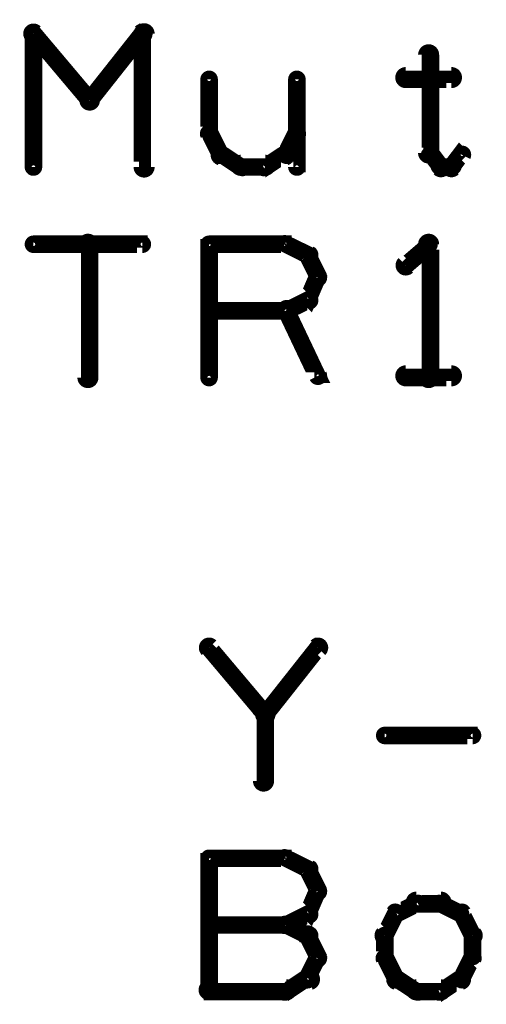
# Model space of a CAD drawing. Extents: x 178 to 725, y 26 to 878.
# Tile 79 of 93: x 485 to 498, y 519 to 547. Entities that reach past the tile are written whole.
import ezdxf

# ---------------------------------------------------------------- set-up
doc = ezdxf.new("R2010")
doc.units = 0
doc.layers.add('DRAWING', color=4, linetype='CONTINUOUS')
doc.layers.add('OUTLINES', color=1, linetype='CONTINUOUS')

msp = doc.modelspace()

# ---------------------------------------------------------------- linework, layer by layer
at = {"layer": 'DRAWING', "color": 2}
for points in [[(492, 527.2, 0.3, 0.3, 1), (492.2, 527.4, 0, 0, 0), (492.1, 527.3, 0, 0, 0), (492.1, 527.3, 0.5, 0.5, 0), (490.5, 529.2, 0.5, 0.5, 0), (490.5, 529.2, 0, 0, 0), (490.5, 529.2, 0.3, 0.3, 0), (490.6, 529.3, 0.3, 0.3, 1), (490.4, 529.1, 0, 0, 0)], [(492, 527.4, 0.3, 0.3, 1), (492.2, 527.2, 0, 0, 0), (492.1, 527.3, 0, 0, 0), (492.1, 527.3, 0.5, 0.5, 0), (493.6, 529.2, 0.5, 0.5, 0), (493.6, 529.2, 0, 0, 0), (493.6, 529.2, 0.3, 0.3, 0), (493.7, 529.1, 0.3, 0.3, 1), (493.5, 529.3, 0, 0, 0)], [(491.9, 525.4, 0.3, 0.3, 1), (492.2, 525.4, 0, 0, 0), (492.1, 525.4, 0, 0, 0), (492.1, 525.4, 0.5, 0.5, 0), (492.1, 527.3, 0.5, 0.5, 0), (492.1, 527.3, 0, 0, 0), (492.1, 527.3, 0.3, 0.3, 0), (492.2, 527.3, 0.3, 0.3, 1), (491.9, 527.3, 0, 0, 0)], [(495.5, 526.8, 0.3, 0.3, 1), (495.5, 526.6, 0, 0, 0), (495.5, 526.7, 0, 0, 0), (495.5, 526.7, 0.5, 0.5, 0), (498, 526.7, 0.5, 0.5, 0), (498, 526.7, 0, 0, 0), (498, 526.7, 0.3, 0.3, 0), (498, 526.6, 0.3, 0.3, 1), (498, 526.8, 0, 0, 0)], [(490.4, 519.4, 0.3, 0.3, 1), (490.6, 519.4, 0, 0, 0), (490.5, 519.4, 0, 0, 0), (490.5, 519.4, 0.5, 0.5, 0), (490.5, 523.2, 0.5, 0.5, 0), (490.5, 523.2, 0, 0, 0), (490.5, 523.2, 0.3, 0.3, 0), (490.6, 523.2, 0.3, 0.3, 1), (490.4, 523.2, 0, 0, 0)], [(490.5, 523.3, 0.3, 0.3, 1), (490.5, 523.1, 0, 0, 0), (490.5, 523.2, 0, 0, 0), (490.5, 523.2, 0.5, 0.5, 0), (492.7, 523.2, 0.5, 0.5, 0), (492.7, 523.2, 0, 0, 0), (492.7, 523.2, 0.3, 0.3, 0), (492.7, 523.1, 0.3, 0.3, 1), (492.7, 523.3, 0, 0, 0)], [(492.7, 523.3, 0.3, 0.3, 1), (492.6, 523.1, 0, 0, 0), (492.7, 523.2, 0, 0, 0), (492.7, 523.2, 0.5, 0.5, 0), (493.3, 522.9, 0.5, 0.5, 0), (493.3, 522.9, 0, 0, 0), (493.3, 522.9, 0.3, 0.3, 0), (493.3, 522.8, 0.3, 0.3, 1), (493.4, 523, 0, 0, 0)], [(493.4, 522.9, 0.3, 0.3, 1), (493.2, 522.8, 0, 0, 0), (493.3, 522.9, 0, 0, 0), (493.3, 522.9, 0.5, 0.5, 0), (493.6, 522.3, 0.5, 0.5, 0), (493.6, 522.3, 0, 0, 0), (493.6, 522.3, 0.3, 0.3, 0), (493.5, 522.2, 0.3, 0.3, 1), (493.7, 522.3, 0, 0, 0)], [(493.7, 522.2, 0.3, 0.3, 1), (493.5, 522.3, 0, 0, 0), (493.6, 522.3, 0, 0, 0), (493.6, 522.3, 0.5, 0.5, 0), (493.3, 521.6, 0.5, 0.5, 0), (493.3, 521.6, 0, 0, 0), (493.3, 521.6, 0.3, 0.3, 0), (493.2, 521.7, 0.3, 0.3, 1), (493.4, 521.6, 0, 0, 0)], [(496.5, 521.8, 0.3, 0.3, 1), (496.4, 522, 0, 0, 0), (496.4, 521.9, 0, 0, 0), (496.4, 521.9, 0.5, 0.5, 0), (495.8, 521.6, 0.5, 0.5, 0), (495.8, 521.6, 0, 0, 0), (495.8, 521.6, 0.3, 0.3, 0), (495.8, 521.7, 0.3, 0.3, 1), (495.9, 521.5, 0, 0, 0)], [(497.1, 521.8, 0.3, 0.3, 1), (497.1, 522.1, 0, 0, 0), (497.1, 521.9, 0, 0, 0), (497.1, 521.9, 0.5, 0.5, 0), (496.4, 521.9, 0.5, 0.5, 0), (496.4, 521.9, 0, 0, 0), (496.4, 521.9, 0.3, 0.3, 0), (496.4, 522.1, 0.3, 0.3, 1), (496.4, 521.8, 0, 0, 0)], [(497.6, 521.5, 0.3, 0.3, 1), (497.7, 521.7, 0, 0, 0), (497.7, 521.6, 0, 0, 0), (497.7, 521.6, 0.5, 0.5, 0), (497.1, 521.9, 0.5, 0.5, 0), (497.1, 521.9, 0, 0, 0), (497.1, 521.9, 0.3, 0.3, 0), (497.1, 522, 0.3, 0.3, 1), (497, 521.8, 0, 0, 0)], [(493.4, 521.5, 0.3, 0.3, 1), (493.3, 521.7, 0, 0, 0), (493.3, 521.6, 0, 0, 0), (493.3, 521.6, 0.5, 0.5, 0), (492.7, 521.3, 0.5, 0.5, 0), (492.7, 521.3, 0, 0, 0), (492.7, 521.3, 0.3, 0.3, 0), (492.6, 521.4, 0.3, 0.3, 1), (492.7, 521.2, 0, 0, 0)], [(495.9, 521.6, 0.3, 0.3, 1), (495.7, 521.7, 0, 0, 0), (495.8, 521.6, 0, 0, 0), (495.8, 521.6, 0.5, 0.5, 0), (495.5, 521, 0.5, 0.5, 0), (495.5, 521, 0, 0, 0), (495.5, 521, 0.3, 0.3, 0), (495.4, 521.1, 0.3, 0.3, 1), (495.6, 520.9, 0, 0, 0)], [(497.9, 520.9, 0.3, 0.3, 1), (498.1, 521.1, 0, 0, 0), (498, 521, 0, 0, 0), (498, 521, 0.5, 0.5, 0), (497.7, 521.6, 0.5, 0.5, 0), (497.7, 521.6, 0, 0, 0), (497.7, 521.6, 0.3, 0.3, 0), (497.8, 521.7, 0.3, 0.3, 1), (497.6, 521.6, 0, 0, 0)], [(492.7, 521.2, 0.3, 0.3, 1), (492.7, 521.4, 0, 0, 0), (492.7, 521.3, 0, 0, 0), (492.7, 521.3, 0.5, 0.5, 0), (490.5, 521.3, 0.5, 0.5, 0), (490.5, 521.3, 0, 0, 0), (490.5, 521.3, 0.3, 0.3, 0), (490.5, 521.4, 0.3, 0.3, 1), (490.5, 521.2, 0, 0, 0)], [(492.7, 521.4, 0.3, 0.3, 1), (492.6, 521.2, 0, 0, 0), (492.7, 521.3, 0, 0, 0), (492.7, 521.3, 0.5, 0.5, 0), (493.3, 521, 0.5, 0.5, 0), (493.3, 521, 0, 0, 0), (493.3, 521, 0.3, 0.3, 0), (493.3, 520.9, 0.3, 0.3, 1), (493.4, 521.1, 0, 0, 0)], [(493.4, 521.1, 0.3, 0.3, 1), (493.2, 520.9, 0, 0, 0), (493.3, 521, 0, 0, 0), (493.3, 521, 0.5, 0.5, 0), (493.6, 520.4, 0.5, 0.5, 0), (493.6, 520.4, 0, 0, 0), (493.6, 520.4, 0.3, 0.3, 0), (493.5, 520.3, 0.3, 0.3, 1), (493.7, 520.4, 0, 0, 0)], [(495.6, 521, 0.3, 0.3, 1), (495.4, 521, 0, 0, 0), (495.5, 521, 0, 0, 0), (495.5, 521, 0.5, 0.5, 0), (495.5, 520.4, 0.5, 0.5, 0), (495.5, 520.4, 0, 0, 0), (495.5, 520.4, 0.3, 0.3, 0), (495.4, 520.4, 0.3, 0.3, 1), (495.6, 520.4, 0, 0, 0)], [(497.9, 520.4, 0.3, 0.3, 1), (498.1, 520.4, 0, 0, 0), (498, 520.4, 0, 0, 0), (498, 520.4, 0.5, 0.5, 0), (498, 521, 0.5, 0.5, 0), (498, 521, 0, 0, 0), (498, 521, 0.3, 0.3, 0), (498.1, 521, 0.3, 0.3, 1), (497.9, 521, 0, 0, 0)], [(493.7, 520.3, 0.3, 0.3, 1), (493.5, 520.4, 0, 0, 0), (493.6, 520.4, 0, 0, 0), (493.6, 520.4, 0.5, 0.5, 0), (493.3, 519.8, 0.5, 0.5, 0), (493.3, 519.8, 0, 0, 0), (493.3, 519.8, 0.3, 0.3, 0), (493.2, 519.8, 0.3, 0.3, 1), (493.4, 519.7, 0, 0, 0)], [(495.6, 520.4, 0.3, 0.3, 1), (495.4, 520.3, 0, 0, 0), (495.5, 520.4, 0, 0, 0), (495.5, 520.4, 0.5, 0.5, 0), (495.8, 519.8, 0.5, 0.5, 0), (495.8, 519.8, 0, 0, 0), (495.8, 519.8, 0.3, 0.3, 0), (495.7, 519.7, 0.3, 0.3, 1), (495.9, 519.8, 0, 0, 0)], [(497.6, 519.8, 0.3, 0.3, 1), (497.8, 519.7, 0, 0, 0), (497.7, 519.8, 0, 0, 0), (497.7, 519.8, 0.5, 0.5, 0), (498, 520.4, 0.5, 0.5, 0), (498, 520.4, 0, 0, 0), (498, 520.4, 0.3, 0.3, 0), (498.1, 520.3, 0.3, 0.3, 1), (497.9, 520.4, 0, 0, 0)], [(493.4, 519.6, 0.3, 0.3, 1), (493.3, 519.9, 0, 0, 0), (493.3, 519.8, 0, 0, 0), (493.3, 519.8, 0.5, 0.5, 0), (492.7, 519.4, 0.5, 0.5, 0), (492.7, 519.4, 0, 0, 0), (492.7, 519.4, 0.3, 0.3, 0), (492.6, 519.5, 0.3, 0.3, 1), (492.7, 519.3, 0, 0, 0)], [(495.9, 519.9, 0.3, 0.3, 1), (495.8, 519.6, 0, 0, 0), (495.8, 519.8, 0, 0, 0), (495.8, 519.8, 0.5, 0.5, 0), (496.4, 519.4, 0.5, 0.5, 0), (496.4, 519.4, 0, 0, 0), (496.4, 519.4, 0.3, 0.3, 0), (496.4, 519.3, 0.3, 0.3, 1), (496.5, 519.5, 0, 0, 0)], [(497, 519.5, 0.3, 0.3, 1), (497.1, 519.3, 0, 0, 0), (497.1, 519.4, 0, 0, 0), (497.1, 519.4, 0.5, 0.5, 0), (497.7, 519.8, 0.5, 0.5, 0), (497.7, 519.8, 0, 0, 0), (497.7, 519.8, 0.3, 0.3, 0), (497.7, 519.6, 0.3, 0.3, 1), (497.6, 519.9, 0, 0, 0)], [(492.7, 519.3, 0.3, 0.3, 1), (492.7, 519.6, 0, 0, 0), (492.7, 519.4, 0, 0, 0), (492.7, 519.4, 0.5, 0.5, 0), (490.5, 519.4, 0.5, 0.5, 0), (490.5, 519.4, 0, 0, 0), (490.5, 519.4, 0.3, 0.3, 0), (490.5, 519.6, 0.3, 0.3, 1), (490.5, 519.3, 0, 0, 0)], [(496.4, 519.6, 0.3, 0.3, 1), (496.4, 519.3, 0, 0, 0), (496.4, 519.4, 0, 0, 0), (496.4, 519.4, 0.5, 0.5, 0), (497.1, 519.4, 0.5, 0.5, 0), (497.1, 519.4, 0, 0, 0), (497.1, 519.4, 0.3, 0.3, 0), (497.1, 519.3, 0.3, 0.3, 1), (497.1, 519.6, 0, 0, 0)]]:
    msp.add_lwpolyline(points, format="xyseb", dxfattribs=at)
at = {"layer": 'OUTLINES', "color": 11}
for points in [[(485.6, 546.8, 0.3, 0.3, 1), (485.4, 546.6, 0, 0, 0), (485.5, 546.7, 0, 0, 0), (485.5, 546.7, 0.5, 0.5, 0), (487.1, 544.8, 0.5, 0.5, 0), (487.1, 544.8, 0, 0, 0), (487.1, 544.8, 0.3, 0.3, 0), (487, 544.7, 0.3, 0.3, 1), (487.2, 544.9, 0, 0, 0)], [(485.4, 542.9, 0.3, 0.3, 1), (485.6, 542.9, 0, 0, 0), (485.5, 542.9, 0, 0, 0), (485.5, 542.9, 0.5, 0.5, 0), (485.5, 546.7, 0.5, 0.5, 0), (485.5, 546.7, 0, 0, 0), (485.5, 546.7, 0.3, 0.3, 0), (485.6, 546.7, 0.3, 0.3, 1), (485.4, 546.7, 0, 0, 0)], [(487, 544.9, 0.3, 0.3, 1), (487.2, 544.7, 0, 0, 0), (487.1, 544.8, 0, 0, 0), (487.1, 544.8, 0.5, 0.5, 0), (488.6, 546.7, 0.5, 0.5, 0), (488.6, 546.7, 0, 0, 0), (488.6, 546.7, 0.3, 0.3, 0), (488.7, 546.6, 0.3, 0.3, 1), (488.5, 546.8, 0, 0, 0)], [(488.8, 546.7, 0.3, 0.3, 1), (488.5, 546.7, 0, 0, 0), (488.6, 546.7, 0, 0, 0), (488.6, 546.7, 0.5, 0.5, 0), (488.6, 542.9, 0.5, 0.5, 0), (488.6, 542.9, 0, 0, 0), (488.6, 542.9, 0.3, 0.3, 0), (488.5, 542.9, 0.3, 0.3, 1), (488.8, 542.9, 0, 0, 0)], [(496.9, 546.1, 0.3, 0.3, 1), (496.6, 546.1, 0, 0, 0), (496.8, 546.1, 0, 0, 0), (496.8, 546.1, 0.5, 0.5, 0), (496.8, 543.3, 0.5, 0.5, 0), (496.8, 543.3, 0, 0, 0), (496.8, 543.3, 0.3, 0.3, 0), (496.6, 543.3, 0.3, 0.3, 1), (496.9, 543.3, 0, 0, 0)], [(496.1, 545.6, 0.3, 0.3, 1), (496.1, 545.3, 0, 0, 0), (496.1, 545.4, 0, 0, 0), (496.1, 545.4, 0.5, 0.5, 0), (497.4, 545.4, 0.5, 0.5, 0), (497.4, 545.4, 0, 0, 0), (497.4, 545.4, 0.3, 0.3, 0), (497.4, 545.3, 0.3, 0.3, 1), (497.4, 545.6, 0, 0, 0)], [(490.6, 545.4, 0.3, 0.3, 1), (490.4, 545.4, 0, 0, 0), (490.5, 545.4, 0, 0, 0), (490.5, 545.4, 0.5, 0.5, 0), (490.5, 543.9, 0.5, 0.5, 0), (490.5, 543.9, 0, 0, 0), (490.5, 543.9, 0.3, 0.3, 0), (490.4, 543.9, 0.3, 0.3, 1), (490.6, 543.9, 0, 0, 0)], [(493.1, 545.4, 0.3, 0.3, 1), (492.9, 545.4, 0, 0, 0), (493, 545.4, 0, 0, 0), (493, 545.4, 0.5, 0.5, 0), (493, 542.9, 0.5, 0.5, 0), (493, 542.9, 0, 0, 0), (493, 542.9, 0.3, 0.3, 0), (492.9, 542.9, 0.3, 0.3, 1), (493.1, 542.9, 0, 0, 0)], [(490.6, 543.9, 0.3, 0.3, 1), (490.4, 543.8, 0, 0, 0), (490.5, 543.9, 0, 0, 0), (490.5, 543.9, 0.5, 0.5, 0), (490.8, 543.3, 0.5, 0.5, 0), (490.8, 543.3, 0, 0, 0), (490.8, 543.3, 0.3, 0.3, 0), (490.7, 543.2, 0.3, 0.3, 1), (490.9, 543.3, 0, 0, 0)], [(492.6, 543.3, 0.3, 0.3, 1), (492.8, 543.2, 0, 0, 0), (492.7, 543.3, 0, 0, 0), (492.7, 543.3, 0.5, 0.5, 0), (493, 543.9, 0.5, 0.5, 0), (493, 543.9, 0, 0, 0), (493, 543.9, 0.3, 0.3, 0), (493.1, 543.8, 0.3, 0.3, 1), (492.9, 543.9, 0, 0, 0)], [(490.9, 543.4, 0.3, 0.3, 1), (490.8, 543.1, 0, 0, 0), (490.8, 543.3, 0, 0, 0), (490.8, 543.3, 0.5, 0.5, 0), (491.4, 542.9, 0.5, 0.5, 0), (491.4, 542.9, 0, 0, 0), (491.4, 542.9, 0.3, 0.3, 0), (491.4, 542.8, 0.3, 0.3, 1), (491.5, 543, 0, 0, 0)], [(492, 543, 0.3, 0.3, 1), (492.1, 542.8, 0, 0, 0), (492.1, 542.9, 0, 0, 0), (492.1, 542.9, 0.5, 0.5, 0), (492.7, 543.3, 0.5, 0.5, 0), (492.7, 543.3, 0, 0, 0), (492.7, 543.3, 0.3, 0.3, 0), (492.7, 543.1, 0.3, 0.3, 1), (492.6, 543.4, 0, 0, 0)], [(496.8, 543.3, 0.3, 0.3, 1), (496.7, 543.2, 0, 0, 0), (496.8, 543.3, 0, 0, 0), (496.8, 543.3, 0.5, 0.5, 0), (497.1, 542.9, 0.5, 0.5, 0), (497.1, 542.9, 0, 0, 0), (497.1, 542.9, 0.3, 0.3, 0), (497, 542.8, 0.3, 0.3, 1), (497.2, 543, 0, 0, 0)], [(497.3, 543, 0.3, 0.3, 1), (497.5, 542.8, 0, 0, 0), (497.4, 542.9, 0, 0, 0), (497.4, 542.9, 0.5, 0.5, 0), (497.7, 543.3, 0.5, 0.5, 0), (497.7, 543.3, 0, 0, 0), (497.7, 543.3, 0.3, 0.3, 0), (497.8, 543.2, 0.3, 0.3, 1), (497.6, 543.3, 0, 0, 0)], [(491.4, 543.1, 0.3, 0.3, 1), (491.4, 542.8, 0, 0, 0), (491.4, 542.9, 0, 0, 0), (491.4, 542.9, 0.5, 0.5, 0), (492.1, 542.9, 0.5, 0.5, 0), (492.1, 542.9, 0, 0, 0), (492.1, 542.9, 0.3, 0.3, 0), (492.1, 542.8, 0.3, 0.3, 1), (492.1, 543.1, 0, 0, 0)], [(497.1, 543.1, 0.3, 0.3, 1), (497.1, 542.8, 0, 0, 0), (497.1, 542.9, 0, 0, 0), (497.1, 542.9, 0.5, 0.5, 0), (497.4, 542.9, 0.5, 0.5, 0), (497.4, 542.9, 0, 0, 0), (497.4, 542.9, 0.3, 0.3, 0), (497.4, 542.8, 0.3, 0.3, 1), (497.4, 543.1, 0, 0, 0)], [(485.5, 540.8, 0.3, 0.3, 1), (485.5, 540.6, 0, 0, 0), (485.5, 540.7, 0, 0, 0), (485.5, 540.7, 0.5, 0.5, 0), (488.6, 540.7, 0.5, 0.5, 0), (488.6, 540.7, 0, 0, 0), (488.6, 540.7, 0.3, 0.3, 0), (488.6, 540.6, 0.3, 0.3, 1), (488.6, 540.8, 0, 0, 0)], [(486.9, 536.9, 0.3, 0.3, 1), (487.2, 536.9, 0, 0, 0), (487.1, 536.9, 0, 0, 0), (487.1, 536.9, 0.5, 0.5, 0), (487.1, 540.7, 0.5, 0.5, 0), (487.1, 540.7, 0, 0, 0), (487.1, 540.7, 0.3, 0.3, 0), (487.2, 540.7, 0.3, 0.3, 1), (486.9, 540.7, 0, 0, 0)], [(490.4, 536.9, 0.3, 0.3, 1), (490.6, 536.9, 0, 0, 0), (490.5, 536.9, 0, 0, 0), (490.5, 536.9, 0.5, 0.5, 0), (490.5, 540.7, 0.5, 0.5, 0), (490.5, 540.7, 0, 0, 0), (490.5, 540.7, 0.3, 0.3, 0), (490.6, 540.7, 0.3, 0.3, 1), (490.4, 540.7, 0, 0, 0)], [(490.5, 540.8, 0.3, 0.3, 1), (490.5, 540.6, 0, 0, 0), (490.5, 540.7, 0, 0, 0), (490.5, 540.7, 0.5, 0.5, 0), (492.7, 540.7, 0.5, 0.5, 0), (492.7, 540.7, 0, 0, 0), (492.7, 540.7, 0.3, 0.3, 0), (492.7, 540.6, 0.3, 0.3, 1), (492.7, 540.8, 0, 0, 0)], [(492.7, 540.8, 0.3, 0.3, 1), (492.6, 540.6, 0, 0, 0), (492.7, 540.7, 0, 0, 0), (492.7, 540.7, 0.5, 0.5, 0), (493.3, 540.4, 0.5, 0.5, 0), (493.3, 540.4, 0, 0, 0), (493.3, 540.4, 0.3, 0.3, 0), (493.3, 540.3, 0.3, 0.3, 1), (493.4, 540.5, 0, 0, 0)], [(496.8, 540.6, 0.3, 0.3, 1), (496.7, 540.8, 0, 0, 0), (496.8, 540.7, 0, 0, 0), (496.8, 540.7, 0.5, 0.5, 0), (496.1, 540.1, 0.5, 0.5, 0), (496.1, 540.1, 0, 0, 0), (496.1, 540.1, 0.3, 0.3, 0), (496, 540.2, 0.3, 0.3, 1), (496.2, 540, 0, 0, 0)], [(496.6, 536.9, 0.3, 0.3, 1), (496.9, 536.9, 0, 0, 0), (496.8, 536.9, 0, 0, 0), (496.8, 536.9, 0.5, 0.5, 0), (496.8, 540.7, 0.5, 0.5, 0), (496.8, 540.7, 0, 0, 0), (496.8, 540.7, 0.3, 0.3, 0), (496.9, 540.7, 0.3, 0.3, 1), (496.6, 540.7, 0, 0, 0)], [(493.4, 540.4, 0.3, 0.3, 1), (493.2, 540.3, 0, 0, 0), (493.3, 540.4, 0, 0, 0), (493.3, 540.4, 0.5, 0.5, 0), (493.6, 539.8, 0.5, 0.5, 0), (493.6, 539.8, 0, 0, 0), (493.6, 539.8, 0.3, 0.3, 0), (493.5, 539.7, 0.3, 0.3, 1), (493.7, 539.8, 0, 0, 0)], [(493.7, 539.7, 0.3, 0.3, 1), (493.5, 539.8, 0, 0, 0), (493.6, 539.8, 0, 0, 0), (493.6, 539.8, 0.5, 0.5, 0), (493.3, 539.1, 0.5, 0.5, 0), (493.3, 539.1, 0, 0, 0), (493.3, 539.1, 0.3, 0.3, 0), (493.2, 539.2, 0.3, 0.3, 1), (493.4, 539.1, 0, 0, 0)], [(493.4, 539, 0.3, 0.3, 1), (493.3, 539.2, 0, 0, 0), (493.3, 539.1, 0, 0, 0), (493.3, 539.1, 0.5, 0.5, 0), (492.7, 538.8, 0.5, 0.5, 0), (492.7, 538.8, 0, 0, 0), (492.7, 538.8, 0.3, 0.3, 0), (492.6, 538.9, 0.3, 0.3, 1), (492.7, 538.7, 0, 0, 0)], [(492.7, 538.7, 0.3, 0.3, 1), (492.7, 538.9, 0, 0, 0), (492.7, 538.8, 0, 0, 0), (492.7, 538.8, 0.5, 0.5, 0), (490.5, 538.8, 0.5, 0.5, 0), (490.5, 538.8, 0, 0, 0), (490.5, 538.8, 0.3, 0.3, 0), (490.5, 538.9, 0.3, 0.3, 1), (490.5, 538.7, 0, 0, 0)], [(492.8, 538.9, 0.3, 0.3, 1), (492.6, 538.8, 0, 0, 0), (492.7, 538.8, 0, 0, 0), (492.7, 538.8, 0.5, 0.5, 0), (493.6, 536.9, 0.5, 0.5, 0), (493.6, 536.9, 0, 0, 0), (493.6, 536.9, 0.3, 0.3, 0), (493.5, 536.9, 0.3, 0.3, 1), (493.7, 537, 0, 0, 0)], [(496.1, 537.1, 0.3, 0.3, 1), (496.1, 536.8, 0, 0, 0), (496.1, 536.9, 0, 0, 0), (496.1, 536.9, 0.5, 0.5, 0), (497.4, 536.9, 0.5, 0.5, 0), (497.4, 536.9, 0, 0, 0), (497.4, 536.9, 0.3, 0.3, 0), (497.4, 536.8, 0.3, 0.3, 1), (497.4, 537.1, 0, 0, 0)]]:
    msp.add_lwpolyline(points, format="xyseb", dxfattribs=at)

doc.saveas('drawing.dxf')
